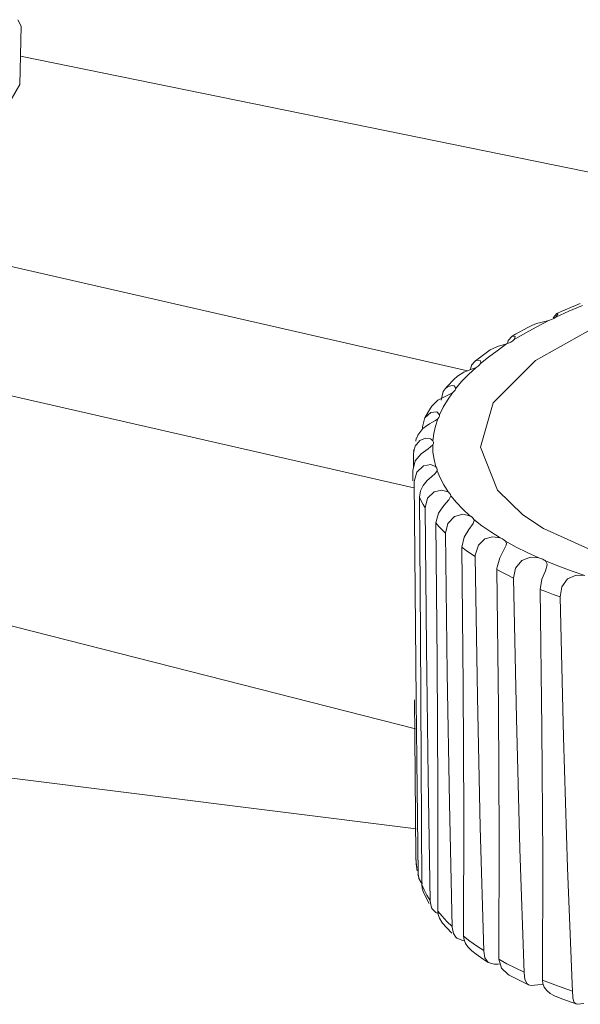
# Model space of a CAD drawing. Header units: millimetres. Extents: x 3925 to 5043, y -86 to 778.
# Tile 79 of 96: x 4814.67 to 4821.33, y 471.87 to 483.58. Entities that reach past the tile are written whole.
import ezdxf

# ---------------------------------------------------------------- set-up
doc = ezdxf.new("R2010")
doc.units = ezdxf.units.MM
doc.header["$LTSCALE"] = 46.255
doc.layers.add('ARAKNO_13891DXF_CONTINUOUS_LINE', color=7, linetype='CONTINUOUS')

msp = doc.modelspace()

# ---------------------------------------------------------------- linework, layer by layer
at = {"layer": 'ARAKNO_13891DXF_CONTINUOUS_LINE', "color": 7, "linetype": 'Continuous', "lineweight": 0}
for p, q in [((4814.6816, 483.1438), (4824.852, 481.0687)), ((4819.9943, 479.4033), (4812.6323, 481.0849)), ((4809.397, 480.2852), (4819.3544, 478.0108)), ((4821.0112, 480.031), (4821.0543, 480.0845)), ((4821.0436, 480.0403), (4821.1983, 480.1105)), ((4821.1089, 480.1088), (4821.0543, 480.0846)), ((4821.0543, 480.0845), (4821.0696, 480.0787)), ((4821.1983, 480.1105), (4821.3594, 480.1786)), ((4820.8015, 479.5273), (4821.6148, 479.9803)), ((4820.8163, 479.9272), (4820.9604, 480.0004)), ((4821.0215, 480.0255), (4821.0436, 480.0403)), ((4820.5494, 479.7753), (4820.6792, 479.8521)), ((4820.6792, 479.8521), (4820.8163, 479.9272)), ((4820.4713, 479.7286), (4820.4788, 479.7614)), ((4820.4788, 479.7614), (4820.524, 479.8136)), ((4820.5664, 479.8386), (4820.5238, 479.8141)), ((4820.524, 479.8136), (4820.5605, 479.8117)), ((4820.5326, 479.7596), (4820.5494, 479.7753)), ((4820.5619, 479.8061), (4820.5494, 479.7753)), ((4820.5605, 479.8117), (4820.5619, 479.8061)), ((4820.2447, 479.5664), (4820.347, 479.6418)), ((4820.2648, 479.6509), (4820.3493, 479.6908)), ((4820.347, 479.6418), (4820.4573, 479.7239)), ((4820.3493, 479.6908), (4820.4441, 479.7199)), ((4820.0422, 479.4696), (4820.0802, 479.5148)), ((4820.1035, 479.5342), (4820.0797, 479.5158)), ((4820.1457, 479.526), (4820.1532, 479.5101)), ((4820.1494, 479.49), (4820.2447, 479.5664)), ((4820.1532, 479.5101), (4820.1494, 479.49)), ((4820.301, 479.0203), (4820.8015, 479.5273)), ((4819.9514, 479.3864), (4820.0325, 479.4184)), ((4820.0061, 479.3602), (4820.0959, 479.4439)), ((4820.029, 479.417), (4820.0422, 479.4696)), ((4820.0325, 479.4184), (4820.0554, 479.4265)), ((4820.0554, 479.4265), (4820.076, 479.4348)), ((4820.076, 479.4348), (4820.0959, 479.4439)), ((4820.1382, 479.4738), (4820.1494, 479.49)), ((4819.8406, 479.3068), (4819.7493, 479.2119)), ((4819.866, 479.3314), (4819.8406, 479.3068)), ((4819.8515, 479.19), (4819.9245, 479.2755)), ((4819.9245, 479.2755), (4820.0061, 479.3602)), ((4819.6817, 479.0555), (4819.7056, 479.1553)), ((4819.7056, 479.1553), (4819.7291, 479.1893)), ((4819.7291, 479.1893), (4819.7604, 479.2162)), ((4819.7493, 479.2119), (4819.7291, 479.1893)), ((4819.7604, 479.2162), (4819.8163, 479.23)), ((4819.8163, 479.23), (4819.8367, 479.2224)), ((4819.8367, 479.2224), (4819.8482, 479.2089)), ((4819.8462, 479.1736), (4819.8515, 479.19)), ((4819.8482, 479.2089), (4819.8516, 479.1955)), ((4819.8516, 479.1955), (4819.8515, 479.19)), ((4819.57, 478.9832), (4819.6401, 479.052)), ((4819.6401, 479.052), (4819.7348, 479.1026)), ((4819.7037, 478.9686), (4819.7547, 479.0557)), ((4819.7348, 479.1026), (4819.8145, 479.1422)), ((4819.7547, 479.0557), (4819.8145, 479.1422)), ((4819.6284, 478.9142), (4819.6614, 478.8813)), ((4819.6614, 478.8813), (4819.7037, 478.9686)), ((4819.4587, 478.735), (4819.482, 478.8314)), ((4819.4925, 478.8532), (4819.4813, 478.8318)), ((4819.5424, 478.7713), (4819.6136, 478.8122)), ((4819.6131, 478.7449), (4819.6416, 478.8326)), ((4819.6136, 478.8122), (4819.6416, 478.8326)), ((4819.6626, 478.8734), (4819.6614, 478.8813)), ((4819.4028, 478.6384), (4819.4632, 478.7161)), ((4819.4587, 478.735), (4819.4589, 478.7106)), ((4819.4632, 478.7161), (4819.5424, 478.7713)), ((4819.5935, 478.6573), (4819.6131, 478.7449)), ((4819.3819, 478.5778), (4819.3793, 478.5658)), ((4819.3898, 478.6053), (4819.3819, 478.5778)), ((4819.3901, 478.6052), (4819.4028, 478.6384)), ((4819.4961, 478.6016), (4819.5542, 478.5935)), ((4819.5755, 478.5787), (4819.5828, 478.5698)), ((4819.5828, 478.5698), (4819.5935, 478.6573)), ((4819.3573, 478.4667), (4819.3536, 478.4436)), ((4819.4451, 478.4157), (4819.5263, 478.4753)), ((4819.5263, 478.4753), (4819.5807, 478.5212)), ((4819.3763, 475.1469), (4806.7316, 478.3631)), ((4819.3513, 478.4102), (4819.3544, 478.4435)), ((4819.3513, 478.4102), (4819.3525, 478.2537)), ((4819.6173, 478.2615), (4819.5962, 478.3475)), ((4819.3441, 478.0966), (4819.3431, 478.219)), ((4819.5577, 478.2883), (4819.6173, 478.2615)), ((4819.6084, 478.1803), (4819.6329, 478.214)), ((4819.6297, 478.2464), (4819.6173, 478.2615)), ((4819.6329, 478.214), (4819.6351, 478.2284)), ((4819.6677, 478.1296), (4819.6329, 478.214)), ((4819.4688, 478.0411), (4819.5162, 478.098)), ((4819.5162, 478.098), (4819.5661, 478.1434)), ((4819.5661, 478.1434), (4819.6084, 478.1803)), ((4819.7112, 478.0461), (4819.6677, 478.1296)), ((4819.4352, 477.9743), (4819.4688, 478.0411)), ((4819.5962, 477.9648), (4819.6871, 477.9856)), ((4819.6871, 477.9856), (4819.7642, 477.9625)), ((4819.7642, 477.9625), (4819.7112, 478.0461)), ((4819.4231, 477.9003), (4819.4352, 477.9743)), ((4819.4356, 476.2626), (4819.4231, 477.9003)), ((4819.711, 477.8013), (4819.7723, 477.868)), ((4819.7723, 477.868), (4819.7972, 477.9169)), ((4819.7972, 477.9169), (4819.7972, 477.918)), ((4819.6482, 477.7104), (4819.711, 477.8013)), ((4820.0206, 477.6786), (4819.9377, 477.7566)), ((4819.6194, 477.5937), (4819.6482, 477.7104)), ((4819.839, 477.6713), (4819.939, 477.697)), ((4819.939, 477.697), (4820.0206, 477.6786)), ((4820.0612, 477.5866), (4820.0729, 477.625)), ((4820.0729, 477.625), (4820.0704, 477.6359)), ((4820.1661, 477.5605), (4820.0704, 477.6359)), ((4820.8989, 477.5264), (4820.6537, 477.6919)), ((4819.6324, 475.9526), (4819.6194, 477.5937)), ((4819.9552, 477.4233), (4820.0118, 477.5174)), ((4820.0118, 477.5174), (4820.0612, 477.5866)), ((4820.2699, 477.4869), (4820.1661, 477.5605)), ((4819.9283, 477.3049), (4819.9552, 477.4233)), ((4820.1234, 477.3315), (4820.1984, 477.4038)), ((4820.3816, 477.4153), (4820.2699, 477.4869)), ((4820.4096, 477.404), (4820.3816, 477.4153)), ((4819.943, 475.6607), (4819.9283, 477.3049)), ((4820.0874, 477.2223), (4820.1234, 477.3315)), ((4820.4572, 477.3512), (4820.4471, 477.3763)), ((4820.5708, 477.3079), (4820.4471, 477.3763)), ((4820.4547, 477.3309), (4820.4572, 477.3512)), ((4820.7018, 477.2416), (4820.5708, 477.3079)), ((4820.3452, 477.0694), (4820.3766, 477.1796)), ((4820.8401, 477.1777), (4820.7018, 477.2416)), ((4820.8654, 477.1706), (4820.8401, 477.1777)), ((4820.3613, 475.3924), (4820.3438, 477.0397)), ((4820.5429, 476.9391), (4820.5665, 477.0574)), ((4820.5665, 477.0574), (4820.639, 477.149)), ((4820.9425, 477.1028), (4820.9201, 477.1432)), ((4821.0692, 477.0831), (4820.9201, 477.1432)), ((4820.4747, 476.9721), (4820.5429, 476.9391)), ((4819.4449, 474.7382), (4819.4356, 476.2626)), ((4807.2378, 475.4819), (4819.3842, 473.9558)), ((4819.3687, 475.0635), (4819.3652, 475.4926)), ((4819.3856, 475.4928), (4819.3928, 474.7795)), ((4819.3797, 473.6258), (4819.3687, 475.0635)), ((4819.3928, 474.7795), (4819.4002, 474.0915)), ((4819.4502, 473.2971), (4819.4449, 474.7382)), ((4819.5275, 474.566), (4819.5513, 473.096)), ((4819.7804, 474.2608), (4819.8126, 472.7891)), ((4819.4002, 474.0915), (4819.408, 473.4183)), ((4820.1456, 473.9765), (4820.1868, 472.5036)), ((4820.616, 473.7188), (4820.6667, 472.2451)), ((4819.3798, 473.6212), (4819.3797, 473.6258)), ((4819.3841, 473.559), (4819.3797, 473.6258)), ((4819.3935, 473.4926), (4819.3841, 473.559)), ((4819.4052, 473.4177), (4819.4138, 473.3779)), ((4819.408, 473.4183), (4819.4138, 473.378)), ((4819.4553, 473.2535), (4819.4502, 473.2971)), ((4819.479, 473.2322), (4819.4502, 473.2971)), ((4819.468, 473.2138), (4819.4553, 473.2535)), ((4819.4679, 473.2138), (4819.4991, 473.1437)), ((4819.5126, 473.1679), (4819.479, 473.2322)), ((4819.4991, 473.1437), (4819.5385, 473.068)), ((4819.551, 473.1041), (4819.5126, 473.1679)), ((4819.5513, 473.096), (4819.5682, 473.0199)), ((4819.5682, 473.0199), (4819.5769, 473.0037)), ((4819.6462, 472.9368), (4819.6408, 472.9802)), ((4819.6933, 472.9184), (4819.6408, 472.9802)), ((4819.7505, 472.8574), (4819.6933, 472.9184)), ((4819.6979, 472.837), (4819.7435, 472.7838)), ((4819.8123, 472.7972), (4819.7505, 472.8574)), ((4819.7435, 472.7838), (4819.8065, 472.7166)), ((4819.8126, 472.7891), (4819.8264, 472.7135)), ((4819.8264, 472.7135), (4819.8559, 472.6681)), ((4819.9532, 472.6379), (4819.9476, 472.6811)), ((4820.0228, 472.6236), (4819.9476, 472.6811)), ((4820.1025, 472.5671), (4820.0228, 472.6236)), ((4820.0444, 472.5063), (4820.0987, 472.4653)), ((4820.1865, 472.5117), (4820.1025, 472.5671)), ((4820.1868, 472.5036), (4820.1988, 472.4235)), ((4820.0987, 472.4653), (4820.1823, 472.4061)), ((4820.1823, 472.4061), (4820.2385, 472.3685)), ((4820.1988, 472.4235), (4820.2386, 472.3686)), ((4820.2386, 472.3686), (4820.3117, 472.3483)), ((4820.3999, 472.3011), (4820.3647, 472.4057)), ((4820.4612, 472.3536), (4820.3647, 472.4057)), ((4820.3552, 472.3488), (4820.379, 472.3515)), ((4820.5618, 472.3028), (4820.4612, 472.3536)), ((4820.6664, 472.2532), (4820.5618, 472.3028)), ((4820.6667, 472.2451), (4820.6738, 472.17)), ((4820.6547, 472.134), (4820.7174, 472.1039)), ((4820.8899, 472.1165), (4820.884, 472.1593)), ((4820.9999, 472.1137), (4820.884, 472.1593)), ((4821.2337, 472.2144), (4821.2429, 472.0186)), ((4820.7175, 472.1043), (4820.7529, 472.0948)), ((4820.7529, 472.0948), (4820.831, 472.1009)), ((4820.831, 472.1009), (4820.8942, 472.1066)), ((4820.9073, 472.0759), (4820.8899, 472.1165)), ((4821.1194, 472.0695), (4820.9999, 472.1137)), ((4821.2425, 472.0268), (4821.1194, 472.0695)), ((4821.2429, 472.0186), (4821.245, 471.9683)), ((4821.2156, 471.8993), (4821.2848, 471.8749)), ((4821.2617, 471.8915), (4821.2849, 471.8753)), ((4821.2849, 471.8753), (4821.3061, 471.8709)), ((4821.3061, 471.8709), (4821.3764, 471.8806))]:
    msp.add_line(p, q, dxfattribs=at)
for points in [[(4814.6493, 483.5774), (4814.6901, 483.5021), (4814.6735, 482.8068), (4814.2725, 482.1218), (4813.4925, 481.4957)], [(4821.3349, 480.2031), (4821.2759, 480.1794), (4821.1089, 480.1088)], [(4820.7574, 479.942), (4820.8133, 479.9639), (4820.8661, 479.9775), (4820.9141, 479.9884), (4820.9604, 480.0004)], [(4820.9604, 480.0004), (4820.9935, 480.0121), (4821.0215, 480.0255)], [(4821.0696, 480.0787), (4821.0694, 480.0764), (4821.0436, 480.0404)], [(4820.7574, 479.942), (4820.7105, 479.9176), (4820.5664, 479.8386)], [(4820.4803, 479.7318), (4820.5094, 479.7449), (4820.5326, 479.7596)], [(4820.2648, 479.6509), (4820.2143, 479.6159), (4820.1035, 479.5342)], [(4820.4573, 479.7239), (4820.4638, 479.7259), (4820.4803, 479.7318)], [(4820.0802, 479.5148), (4820.1, 479.5278), (4820.1457, 479.526)], [(4819.866, 479.3314), (4819.8746, 479.3392), (4819.9514, 479.3864)], [(4820.0959, 479.4439), (4820.1202, 479.4582), (4820.1382, 479.4738)], [(4819.8145, 479.1422), (4819.8337, 479.1575), (4819.8462, 479.1736)], [(4819.482, 478.8314), (4819.4881, 478.8428), (4819.5586, 478.9087), (4819.6284, 478.9142)], [(4819.5701, 478.9831), (4819.553, 478.9568), (4819.4925, 478.8532)], [(4820.6537, 477.6919), (4820.3515, 477.9846), (4820.1475, 478.4941), (4820.301, 479.0203)], [(4819.6416, 478.8326), (4819.6554, 478.8486), (4819.662, 478.865), (4819.6626, 478.8734)], [(4819.3544, 478.4435), (4819.3729, 478.5055), (4819.4276, 478.5732), (4819.4961, 478.6016)], [(4819.5542, 478.5935), (4819.5661, 478.5866), (4819.5755, 478.5787)], [(4819.59, 478.549), (4819.5894, 478.5539), (4819.5828, 478.5698)], [(4819.5807, 478.5212), (4819.5887, 478.5375), (4819.59, 478.549)], [(4819.5962, 478.3475), (4819.584, 478.4341), (4819.5807, 478.5212)], [(4819.3431, 478.219), (4819.3737, 478.332), (4819.4451, 478.4157)], [(4819.3617, 478.0874), (4819.3918, 478.1989), (4819.4693, 478.2735), (4819.5577, 478.2883)], [(4819.6351, 478.2284), (4819.635, 478.2304), (4819.6297, 478.2464)], [(4819.3617, 478.0874), (4819.3692, 477.2223), (4819.3771, 476.3574), (4819.3856, 475.4928)], [(4819.4231, 477.9003), (4819.4431, 477.8576), (4819.4653, 477.8152), (4819.4896, 477.7729)], [(4819.4896, 477.7729), (4819.5201, 477.8893), (4819.5962, 477.9648)], [(4819.7972, 477.918), (4819.7933, 477.9331), (4819.7822, 477.9484), (4819.7642, 477.9625)], [(4819.9377, 477.7566), (4819.8632, 477.8361), (4819.7972, 477.9169)], [(4819.4896, 477.7729), (4819.5072, 476.112), (4819.5275, 474.566)], [(4819.7326, 477.4729), (4819.7608, 477.588), (4819.839, 477.6713)], [(4820.0372, 477.67), (4820.032, 477.673), (4820.0265, 477.6758), (4820.0206, 477.6786)], [(4820.0704, 477.6359), (4820.0634, 477.6479), (4820.0523, 477.6594), (4820.0372, 477.67)], [(4819.6194, 477.5937), (4819.6551, 477.5531), (4819.6928, 477.5128), (4819.7326, 477.4729)], [(4820.8989, 477.5264), (4821.6799, 477.1751), (4822.6759, 476.9156)], [(4819.7326, 477.4729), (4819.7543, 475.8091), (4819.7804, 474.2608)], [(4820.1984, 477.4038), (4820.2916, 477.4285), (4820.3816, 477.4153)], [(4820.4471, 477.3763), (4820.4316, 477.3909), (4820.4096, 477.404)], [(4819.9283, 477.3049), (4819.9789, 477.2672), (4820.0315, 477.23), (4820.086, 477.1932)], [(4820.3766, 477.1796), (4820.4239, 477.2679), (4820.4547, 477.3309)], [(4820.086, 477.1932), (4820.0861, 477.2029), (4820.0865, 477.2127), (4820.0874, 477.2223)], [(4820.086, 477.1932), (4820.1128, 475.5268), (4820.1456, 473.9765)], [(4820.639, 477.149), (4820.7428, 477.1858), (4820.8401, 477.1777)], [(4820.9065, 477.1526), (4820.8877, 477.1622), (4820.8654, 477.1706)], [(4820.3438, 477.0397), (4820.3438, 477.0497), (4820.3443, 477.0596), (4820.3452, 477.0694)], [(4820.3438, 477.0397), (4820.4083, 477.0057), (4820.4747, 476.9721)], [(4820.8577, 476.8033), (4820.8789, 476.9246), (4820.9196, 477.0236), (4820.9425, 477.0959), (4820.9425, 477.1028)], [(4820.9201, 477.1432), (4820.9159, 477.1464), (4820.9114, 477.1495), (4820.9065, 477.1526)], [(4821.3872, 476.9705), (4821.225, 477.0255), (4821.0692, 477.0831)], [(4820.5429, 476.9391), (4820.5757, 475.2705), (4820.616, 473.7188)], [(4821.0943, 476.7158), (4821.1148, 476.8354), (4821.1822, 476.9307)], [(4821.1822, 476.9307), (4821.2848, 476.9731), (4821.3872, 476.9705)], [(4820.884, 472.1593), (4820.8889, 473.6154), (4820.8792, 475.1531), (4820.8577, 476.8033)], [(4820.8577, 476.8033), (4820.9349, 476.7735), (4821.0138, 476.7443), (4821.0943, 476.7158)], [(4821.0943, 476.7158), (4821.134, 475.0453), (4821.1823, 473.4925), (4821.2337, 472.2144)], [(4819.6408, 472.9802), (4819.64, 474.4248), (4819.6324, 475.9526)], [(4819.9476, 472.6811), (4819.9501, 474.1295), (4819.943, 475.6607)], [(4820.3647, 472.4057), (4820.3691, 473.8579), (4820.3613, 475.3924)], [(4819.3798, 473.6212), (4819.3852, 473.5393), (4819.3967, 473.4575)], [(4819.4138, 473.378), (4819.4176, 473.3651), (4819.443, 473.3183), (4819.4576, 473.3055)], [(4819.5769, 473.0037), (4819.6164, 472.9631), (4819.6443, 472.9518)], [(4819.698, 472.8371), (4819.6886, 472.8491), (4819.6617, 472.8936), (4819.6462, 472.9368)], [(4819.8559, 472.6681), (4819.8673, 472.6585), (4819.9401, 472.63), (4819.9462, 472.6298)], [(4819.9979, 472.5524), (4819.9697, 472.5955), (4819.9532, 472.6379)], [(4820.0445, 472.5064), (4820.0364, 472.513), (4819.9979, 472.5524)], [(4820.3117, 472.3483), (4820.3327, 472.3476), (4820.3552, 472.3488)], [(4820.4911, 472.2186), (4820.477, 472.2267), (4820.3999, 472.3011)], [(4820.491, 472.2184), (4820.5523, 472.1857), (4820.6547, 472.134)], [(4820.6738, 472.17), (4820.698, 472.1175), (4820.7175, 472.1043)], [(4821.0282, 471.9698), (4821.0185, 471.9739), (4820.975, 472.0002), (4820.9365, 472.0356), (4820.9073, 472.0759)], [(4821.0282, 471.9698), (4821.096, 471.9434), (4821.2156, 471.8993)], [(4821.245, 471.9683), (4821.2466, 471.9434), (4821.2617, 471.8915)]]:
    msp.add_lwpolyline(points, dxfattribs=at)

doc.saveas('drawing.dxf')
